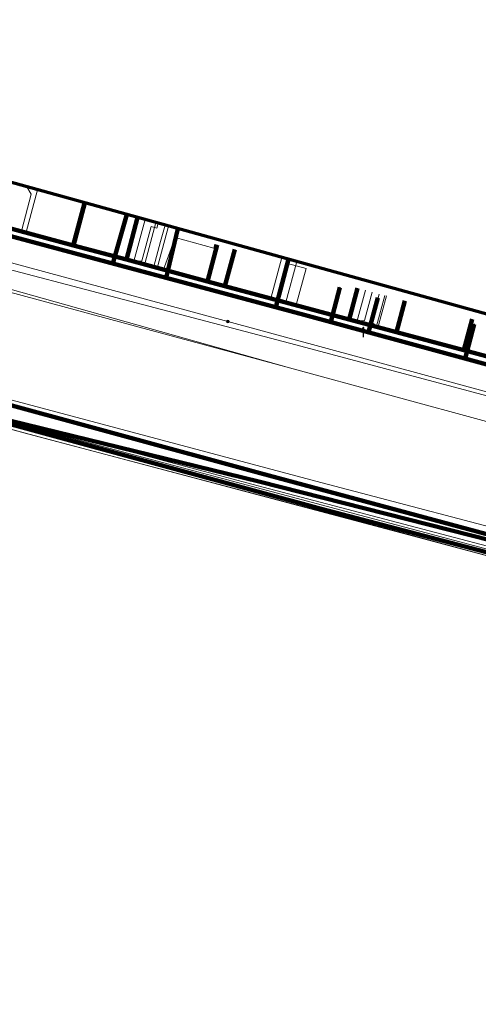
# Model space of a CAD drawing. Extents: x 152558 to 154479, y 462974 to 463683.
# Tile 249 of 256: x 153763 to 153802, y 463408 to 463490. Entities that reach past the tile are written whole.
import ezdxf
from ezdxf.lldxf.tags import DXFTag

# ---------------------------------------------------------------- set-up
doc = ezdxf.new("R2010")
doc.units = 0
doc.header["$LTSCALE"] = 0.2
doc.layers.get('0').update_dxf_attribs({"linetype": 'CONTINUOUS'})
for name, color, linetype, lineweight in [('B-RO-KL-DATA_COAXIAAL_7_ZIGGO BV-G', 90, 'KL-DATA-N', 18), ('B-RO-KL-DATA_DUCT_ZIGGO BV-G', 90, 'CONTINUOUS', 100), ('B-RO-KL-DATA_EUROFIBER NEDERLAND BV-G', 90, 'KL-DATA-N', 18), ('B-RO-KL-DATA_HULPSTUK_KPN BV-S', 90, 'CONTINUOUS', 25), ('B-RO-KL-DATA_HULPSTUK_STEDIN NETBEHEER BV-S', 90, 'CONTINUOUS', 25), ('B-RO-KL-DATA_KABELBED_KPN BV-G', 90, 'CONTINUOUS', 100), ('B-RO-KL-DATA_KABELBED_ZIGGO BV-G', 90, 'CONTINUOUS', 100), ('B-RO-KL-DATA_REGGEFIBER OPERATOR BV-G', 90, 'KL-DATA-N', 18), ('B-RO-KL-DATA_STEDIN NETBEHEER BV-G', 90, 'KL-DATA-N', 18), ('B-RO-KL-ET_LS_400 V_STEDIN NETBEHEER BV-G', 190, 'KL-LS-N', 18), ('B-RO-KL-ET_LS_GEMEENTE AMERSFOORT-S', 190, 'CONTINUOUS', 25), ('B-RO-KL-ET_LS_HULPSTUK_STEDIN NETBEHEER BV-S', 190, 'CONTINUOUS', 25), ('B-RO-KL-ET_MS_10 KV_STEDIN NETBEHEER BV-G', 130, 'KL-MS-N', 18), ('B-RO-KL-GAS_LD_PE_32_0.1 BAR_STEDIN NETBEHEER BV-G', 50, 'KL-GAS-LD-N', 18), ('B-RO-KL-GAS_LD_PVC_160_0.1 BAR_STEDIN NETBEHEER BV-G', 50, 'KL-GAS-LD-N', 18), ('B-RO-KL-WATER_100_VITENS-G', 170, 'KL-WATER-N', 18), ('B-RO-KL-WATER_150_VITENS-G', 170, 'KL-WATER-N', 18), ('B-RO-KL-WATER_HULPSTUK_VITENS-S', 170, 'CONTINUOUS', 25), ('B-RO-OG-INFO_ORIENTATIEPOLYGOON-GV', 7, 'CONTINUOUS', 70)]:
    doc.layers.add(name, color=color, linetype=linetype, lineweight=lineweight)
doc.styles.add('NLCS-ISO', font='NLCS-ISO.ttf')
tags = doc.linetypes.add('KL-DATA-N', pattern='A,4,-1,[101,NLCS.SHX,S=0.5,R=0,X=0,Y=0],-1,4,-1,["D",Standard,S=1,R=0,X=-0.25,Y=-0.5],-1.5', length=12.5).pattern_tags.tags
tags[18] = DXFTag(74, 10)
tags = doc.linetypes.add('KL-GAS-LD-N', pattern='A,4,-1,[69,NLCS.SHX,S=0.5,R=0,X=0,Y=0],-1,4,-1,["L",Standard,S=1,R=0,X=0.25,Y=-0.5],-2', length=13).pattern_tags.tags
tags[18] = DXFTag(74, 10)
tags = doc.linetypes.add('KL-LS-N', pattern='A,4,-1,[103,NLCS.SHX,S=0.75,R=0,X=0,Y=0],-1,4,-1,["L",Standard,S=1,R=0,X=0,Y=-0.5],-2', length=13).pattern_tags.tags
tags[18] = DXFTag(74, 10)
tags = doc.linetypes.add('KL-MS-N', pattern='A,4,-1,[103,NLCS.SHX,S=0.75,R=0,X=0,Y=0],-1,4,-1,["M",Standard,S=1,R=0,X=0,Y=-0.5],-2', length=13).pattern_tags.tags
tags[18] = DXFTag(74, 10)
doc.linetypes.add('KL-WATER-N', pattern='A,7,-0.5,[168,NLCS.SHX,S=0.75,R=0,X=0.75,Y=0],-2', length=9.5)

# ---------------------------------------------------------------- blocks, each defined once
blk = doc.blocks.new('SKL-WTB_HULP_MOF-SO')
at = {"linetype": 'ByBlock', "lineweight": 18}
h = blk.add_hatch(color=0, dxfattribs=at)
h.dxf.hatch_style = 1
h.paths.add_polyline_path([(-0.5625, 0, 1), (0.5625, 0, 1)])
at = {"color": 0, "linetype": 'ByBlock', "lineweight": 18}
blk.add_circle((0, 0), 0.5625, dxfattribs=at)
at = {"color": 0, "linetype": 'ByBlock', "lineweight": 18, "style": 'NLCS-ISO', "flags": 1}
for tag, p in [('TYPE', (1.5, 0)), ('OMSCHRIJVING', (1.5, -3)), ('LABEL', (1.5, -1.5))]:
    blk.add_attdef(tag, p, '', height=1, dxfattribs=at)
blk = doc.blocks.new('SKL-WTB_HULP_OVERIG-SO')
at = {"color": 0, "linetype": 'ByBlock', "lineweight": 18}
for points in [[(-0.14, 0.14), (0.14, -0.14)], [(0.14, 0.14), (-0.14, -0.14)]]:
    blk.add_lwpolyline(points, dxfattribs=at)
at = {"color": 0, "linetype": 'ByBlock', "lineweight": 18, "style": 'NLCS-ISO', "flags": 1}
for tag, p in [('TYPE', (1.5, 0)), ('OMSCHRIJVING', (1.5, -3)), ('LABEL', (1.5, -1.5))]:
    blk.add_attdef(tag, p, '', height=1, dxfattribs=at)
blk = doc.blocks.new('SKL-ET_LS_MAST-SO')
for p, q in [((-0.05, 2.07), (0.05, 2.07)), ((-0.05, -2), (0.05, -2))]:
    blk.add_line(p, q)
for points in [[(-0.18, 1.76), (-0.22, 1.76), (-0.22, 1.84), (-0.18, 1.84), (-0.18, 1.79)], [(-0.18, 1.49), (-0.22, 1.49), (-0.22, 1.57), (-0.18, 1.57), (-0.18, 1.52)], [(-0.18, 1.79), (-0.05, 1.79)], [(-0.18, 1.76), (-0.05, 1.76)], [(-0.18, 1.52), (-0.05, 1.52)], [(-0.18, 1.49), (-0.05, 1.49)], [(-0.05, -2), (-0.05, 2.07)], [(0.05, -2), (0.05, 2.07)], [(0.18, 1.92), (0.05, 1.92)], [(0.18, 1.89), (0.05, 1.89)], [(0.18, 1.66), (0.05, 1.66)], [(0.18, 1.63), (0.05, 1.63)], [(0.18, 1.39), (0.05, 1.39)], [(0.18, 1.36), (0.05, 1.36)], [(0.18, 1.89), (0.22, 1.89), (0.22, 1.97), (0.18, 1.97), (0.18, 1.92)], [(0.18, 1.63), (0.22, 1.63), (0.22, 1.71), (0.18, 1.71), (0.18, 1.66)], [(0.18, 1.36), (0.22, 1.36), (0.22, 1.44), (0.18, 1.44), (0.18, 1.39)]]:
    blk.add_lwpolyline(points)

msp = doc.modelspace()

# ---------------------------------------------------------------- linework, layer by layer
at = {"layer": 'B-RO-KL-DATA_COAXIAAL_7_ZIGGO BV-G', "flags": 128}
for points in [[(153737.902, 463479.417), (153738.849, 463479.156), (153739.272, 463479.039), (153739.186, 463478.718), (153742.144, 463477.924), (153745.738, 463476.959), (153749.412, 463475.973), (153753.711, 463474.819), (153762.159, 463472.551), (153767.907, 463471.008), (153772.301, 463469.829), (153779.059, 463468.014), (153780.512, 463467.624), (153790.85, 463464.849), (153794.809, 463463.786), (153800.411, 463462.282), (153806.402, 463460.674), (153813.066, 463458.885), (153813.749, 463461.433)], [(153737.902, 463479.417), (153738.849, 463479.156), (153739.272, 463479.039), (153739.186, 463478.718), (153742.144, 463477.924), (153745.738, 463476.959), (153749.412, 463475.973), (153753.711, 463474.819), (153762.159, 463472.551), (153767.907, 463471.008), (153772.301, 463469.829), (153779.059, 463468.014), (153780.512, 463467.624), (153790.85, 463464.849), (153791.552, 463467.463)], [(153737.902, 463479.417), (153738.849, 463479.156), (153739.272, 463479.039), (153739.186, 463478.718), (153742.144, 463477.924), (153745.738, 463476.959), (153749.412, 463475.973), (153753.711, 463474.819), (153762.159, 463472.551), (153767.907, 463471.008), (153772.301, 463469.829), (153779.059, 463468.014), (153779.876, 463471.06)], [(153737.902, 463479.417), (153738.849, 463479.156), (153739.272, 463479.039), (153739.186, 463478.718), (153742.144, 463477.924), (153745.738, 463476.959), (153749.412, 463475.973), (153753.711, 463474.819), (153762.159, 463472.551), (153767.907, 463471.008), (153772.301, 463469.829), (153779.059, 463468.014), (153780.512, 463467.624), (153790.85, 463464.849), (153794.809, 463463.786), (153795.508, 463466.392)], [(153737.902, 463479.417), (153738.849, 463479.156), (153739.272, 463479.039), (153739.186, 463478.718), (153742.144, 463477.924), (153745.738, 463476.959), (153749.412, 463475.973), (153753.711, 463474.819), (153762.159, 463472.551), (153767.907, 463471.008), (153772.301, 463469.829), (153779.059, 463468.014), (153780.512, 463467.624), (153781.329, 463470.67)], [(153737.902, 463479.417), (153738.849, 463479.156), (153739.272, 463479.039), (153739.186, 463478.718), (153742.144, 463477.924), (153745.738, 463476.959), (153749.412, 463475.973), (153753.711, 463474.819), (153762.159, 463472.551), (153767.907, 463471.008), (153772.301, 463469.829), (153779.059, 463468.014), (153780.512, 463467.624), (153790.85, 463464.849), (153794.809, 463463.786), (153800.411, 463462.282), (153806.402, 463460.674), (153807.091, 463463.243)], [(153737.902, 463479.417), (153738.849, 463479.156), (153739.272, 463479.039), (153739.186, 463478.718), (153742.144, 463477.924), (153745.738, 463476.959), (153749.412, 463475.973), (153753.711, 463474.819), (153762.159, 463472.551), (153767.907, 463471.008), (153768.355, 463472.678), (153768.856, 463474.544)], [(153737.902, 463479.417), (153738.849, 463479.156), (153739.272, 463479.039), (153739.186, 463478.718), (153742.144, 463477.924), (153745.738, 463476.959), (153749.412, 463475.973), (153753.711, 463474.819), (153762.159, 463472.551), (153767.907, 463471.008), (153772.301, 463469.829), (153773.092, 463472.775), (153773.241, 463473.331)], [(153737.902, 463479.417), (153738.849, 463479.156), (153739.272, 463479.039), (153739.186, 463478.718), (153742.144, 463477.924), (153745.738, 463476.959), (153749.412, 463475.973), (153753.711, 463474.819), (153762.159, 463472.551), (153767.907, 463471.008), (153772.301, 463469.829), (153779.059, 463468.014), (153780.512, 463467.624), (153790.85, 463464.849), (153794.809, 463463.786), (153800.411, 463462.282), (153801.104, 463464.866)]]:
    msp.add_lwpolyline(points, dxfattribs=at)
at = {"layer": 'B-RO-KL-DATA_DUCT_ZIGGO BV-G', "flags": 128}
for points in [[(153813.517, 463442.533), (153788.539, 463449.083), (153741.205, 463461.949), (153737.751, 463462.899), (153736.092, 463463.334), (153735.831, 463463.635), (153735.499, 463463.854), (153731.49, 463464.846), (153731.055, 463464.954), (153728.027, 463465.704), (153723.494, 463466.826), (153723.423, 463466.848), (153721.915, 463467.303), (153721.874, 463467.316), (153721.096, 463467.51), (153720.185, 463467.737), (153718.535, 463468.148), (153713.355, 463469.439), (153713.316, 463469.289), (153708.833, 463470.461), (153704.065, 463471.708), (153697.779, 463473.352)], [(153813.517, 463442.533), (153788.539, 463449.083), (153741.205, 463461.949), (153737.751, 463462.899), (153736.092, 463463.334), (153735.831, 463463.635), (153735.499, 463463.854), (153731.49, 463464.846), (153731.055, 463464.954), (153728.027, 463465.704), (153723.494, 463466.826), (153723.423, 463466.848), (153721.915, 463467.303), (153721.874, 463467.316), (153721.096, 463467.51), (153720.185, 463467.737), (153718.535, 463468.148), (153713.355, 463469.439), (153713.316, 463469.289), (153708.833, 463470.461), (153704.065, 463471.708), (153697.779, 463473.352)], [(153697.779, 463473.352), (153704.065, 463471.708), (153708.833, 463470.461), (153713.316, 463469.289), (153713.355, 463469.439), (153718.535, 463468.148), (153720.185, 463467.737), (153721.096, 463467.51), (153721.874, 463467.316), (153721.915, 463467.303), (153723.423, 463466.848), (153723.494, 463466.826), (153728.027, 463465.704), (153731.055, 463464.954), (153731.49, 463464.846), (153735.499, 463463.854), (153735.831, 463463.635), (153736.092, 463463.334), (153737.751, 463462.899), (153741.205, 463461.949), (153788.539, 463449.083), (153813.517, 463442.533)], [(153697.779, 463473.352), (153704.065, 463471.708), (153708.833, 463470.461), (153713.316, 463469.289), (153713.355, 463469.439), (153718.535, 463468.148), (153720.185, 463467.737), (153721.096, 463467.51), (153721.874, 463467.316), (153721.915, 463467.303), (153723.423, 463466.848), (153723.494, 463466.826), (153728.027, 463465.704), (153731.055, 463464.954), (153731.49, 463464.846), (153735.499, 463463.854), (153735.831, 463463.635), (153736.092, 463463.334), (153737.751, 463462.899), (153741.205, 463461.949), (153788.539, 463449.083), (153813.517, 463442.533)], [(153697.779, 463473.352), (153704.065, 463471.708), (153708.833, 463470.461), (153713.316, 463469.289), (153713.355, 463469.439), (153718.535, 463468.148), (153720.185, 463467.737), (153721.096, 463467.51), (153721.874, 463467.316), (153721.915, 463467.303), (153723.423, 463466.848), (153723.494, 463466.826), (153728.027, 463465.704), (153731.055, 463464.954), (153731.49, 463464.846), (153735.499, 463463.854), (153735.831, 463463.635), (153736.092, 463463.334), (153737.751, 463462.899), (153741.205, 463461.949), (153788.539, 463449.083), (153813.517, 463442.533)], [(153813.517, 463442.533), (153788.539, 463449.083), (153741.205, 463461.949), (153737.751, 463462.899), (153736.092, 463463.334), (153735.831, 463463.635), (153735.499, 463463.854), (153731.49, 463464.846), (153731.055, 463464.954), (153728.027, 463465.704), (153723.494, 463466.826), (153723.423, 463466.848), (153721.915, 463467.303), (153721.874, 463467.316), (153721.096, 463467.51), (153720.185, 463467.737), (153718.535, 463468.148), (153713.355, 463469.439), (153713.316, 463469.289), (153708.833, 463470.461), (153704.065, 463471.708), (153697.779, 463473.352)], [(153813.517, 463442.533), (153788.539, 463449.083), (153741.205, 463461.949)], [(153813.517, 463442.533), (153788.539, 463449.083), (153741.205, 463461.949)], [(153813.517, 463442.533), (153788.539, 463449.083), (153741.205, 463461.949)], [(153813.517, 463442.533), (153788.539, 463449.083), (153741.205, 463461.949)], [(153813.517, 463442.533), (153788.539, 463449.083), (153741.205, 463461.949)]]:
    msp.add_lwpolyline(points, dxfattribs=at)
at = {"layer": 'B-RO-KL-DATA_EUROFIBER NEDERLAND BV-G', "flags": 128}
for points in [[(153701.103, 463493.279), (153700.5, 463491.1), (153701.7, 463488.8), (153704.6, 463487.9), (153719.4, 463484), (153824.6, 463455.8), (153826, 463457), (153826.415, 463458.628)], [(153468.28, 463410.709), (153474.1, 463405.3), (153477.2, 463402), (153482.8, 463396.5), (153483.4, 463396.1), (153484.5, 463395.7), (153485.1, 463395.1), (153485.4, 463394.6), (153489.3, 463383.7), (153490.1, 463382.6), (153492.1, 463377.5), (153494.9, 463369), (153496.7, 463364.6), (153498.9, 463358.9), (153501, 463356.3), (153505.1, 463353.7), (153510.5, 463352.7), (153530.4, 463349.1), (153532.5, 463348.3), (153547.9, 463345.7), (153551.9, 463346.5), (153555.7, 463348.2), (153557.3, 463348.2), (153558.5, 463347.8), (153559.2, 463347.2), (153560.9, 463345.6), (153561.7, 463345), (153561.8, 463344.9), (153568.5, 463352.7), (153576.9, 463362.5), (153578.8, 463365), (153584.8, 463371.9), (153585.8, 463373.1), (153593.1, 463375.7), (153602.2, 463379), (153603.8, 463379.4), (153605.2, 463379.4), (153609.1, 463378.7), (153626, 463375.8), (153642.2, 463372.7), (153655.9, 463370.3), (153658, 463369.7), (153659.2, 463368.7), (153659.9, 463368.7), (153667.9, 463367.3), (153668.5, 463367.2), (153668.8, 463368.3), (153670, 463374.4), (153671.1, 463375.4), (153672.1, 463376.5), (153672.6, 463378.9), (153676.2, 463398.8), (153679.2, 463403.2), (153680.4, 463405.6), (153682.6, 463410.3), (153684.2, 463415.8), (153686.1, 463425.6), (153688.2, 463439.2), (153691.7, 463458.3), (153692.5, 463459.2), (153694.5, 463469.3), (153695, 463472.5), (153695.6, 463473), (153696.8, 463473.3), (153714.4, 463468.6), (153734.1, 463463.4), (153764.6, 463455.2), (153795.3, 463447.1), (153824.6, 463439.2), (153850.3, 463432.5), (153853.5, 463431.6), (153854.6, 463431.1), (153855.6, 463430.2), (153856.9, 463429.6), (153858.6, 463429.2), (153862.3, 463428.3), (153862.8, 463428.3), (153863.4, 463428.4), (153864.6, 463428.2), (153865.4, 463427.8), (153867.6, 463427.3), (153869.5, 463426.7), (153870.3, 463426.8), (153872.6, 463426.9), (153881.5, 463424.5), (153892.7, 463421.2), (153908.9, 463416.3), (153914.4, 463414.6), (153916.7, 463413.8), (153917.9, 463413.7), (153924.7, 463411.6), (153925.7, 463411.2), (153926.3, 463411), (153927, 463410.3), (153937.8, 463407.2), (153962.3, 463400.1), (153977.3, 463395.5), (153980.3, 463394.8), (153982.6, 463394.8), (153989.8, 463392.6), (153994, 463391.5), (154002.9, 463388.7), (154017.2, 463384.4), (154040.4, 463377.4), (154061, 463371.2), (154063.8, 463370.2), (154064.9, 463369.4), (154072.3, 463366.7), (154077.4, 463364.9), (154077.8, 463364.4), (154078.3, 463363.6), (154083.9, 463361.2), (154085.3, 463360), (154131.3, 463340.4), (154133.3, 463339.8), (154135, 463340.5), (154137.2, 463340.5), (154195.5, 463339), (154196.5, 463338.8), (154205.1, 463318.8), (154207.907, 463314.948), (154215.408, 463306.208), (154238.158, 463279.967), (154239.892, 463278.39), (154243.9, 463273.8), (154244.9, 463273.2), (154246.4, 463273.4), (154247.978, 463272.872), (154250.1, 463272.8), (154252.7, 463273.5), (154255.6, 463274.8), (154256.5, 463274.3)], [(153468.28, 463410.709), (153474.1, 463405.3), (153477.2, 463402), (153482.8, 463396.5), (153483.4, 463396.1), (153484.5, 463395.7), (153485.1, 463395.1), (153485.4, 463394.6), (153489.3, 463383.7), (153490.1, 463382.6), (153492.1, 463377.5), (153494.9, 463369), (153496.7, 463364.6), (153498.9, 463358.9), (153501, 463356.3), (153505.1, 463353.7), (153530.4, 463349.1), (153532.5, 463348.3), (153547.9, 463345.7), (153551.9, 463346.5), (153555.7, 463348.2), (153557.3, 463348.2), (153558.5, 463347.8), (153560.9, 463345.6), (153561.7, 463345), (153561.8, 463344.9), (153576.9, 463362.5), (153578.8, 463365), (153584.8, 463371.9), (153585.8, 463373.1), (153602.2, 463379), (153603.8, 463379.4), (153605.2, 463379.4), (153626, 463375.8), (153642.2, 463372.7), (153655.9, 463370.3), (153658, 463369.7), (153659.2, 463368.7), (153659.9, 463368.7), (153668.5, 463367.2), (153668.8, 463368.3), (153670, 463374.4), (153671.1, 463375.4), (153672.1, 463376.5), (153672.6, 463378.9), (153676.2, 463398.8), (153679.2, 463403.2), (153682.6, 463410.3), (153684.2, 463415.8), (153686.1, 463425.6), (153688.2, 463439.2), (153691.7, 463458.3), (153692.5, 463459.2), (153694.5, 463469.3), (153695, 463472.5), (153695.6, 463473), (153696.8, 463473.3), (153734.1, 463463.4), (153764.6, 463455.2), (153795.3, 463447.1), (153824.6, 463439.2), (153850.3, 463432.5), (153853.5, 463431.6), (153854.6, 463431.1), (153855.6, 463430.2), (153856.9, 463429.6), (153858.6, 463429.2), (153862.3, 463428.3), (153863.4, 463428.4), (153864.6, 463428.2), (153865.4, 463427.8), (153867.6, 463427.3), (153869.5, 463426.7), (153872.6, 463426.9), (153881.5, 463424.5), (153892.7, 463421.2), (153914.4, 463414.6), (153916.7, 463413.8), (153917.9, 463413.7), (153924.7, 463411.6), (153925.7, 463411.2), (153926.3, 463411), (153927, 463410.3), (153962.3, 463400.1), (153977.3, 463395.5), (153980.3, 463394.8), (153982.6, 463394.8), (153989.8, 463392.6), (153991.256, 463392.215), (153991.86, 463392.39)]]:
    msp.add_lwpolyline(points, dxfattribs=at)
at = {"layer": 'B-RO-KL-DATA_KABELBED_KPN BV-G', "flags": 128}
for points in [[(153608.654, 463500.27), (153623.602, 463496.205), (153630.971, 463493.627), (153647.852, 463488.99), (153683.218, 463479.846), (153688.367, 463478.084), (153694.729, 463475.885), (153698.366, 463474.784), (153699.686, 463474.385), (153708.745, 463472.036), (153718.887, 463469.381), (153729.204, 463466.737), (153735.62, 463465.093), (153737.15, 463464.684), (153738.333, 463464.158), (153739.546, 463463.704), (153759.67, 463458.516), (153783.437, 463452.051), (153804.374, 463446.423)], [(153701.961, 463488.135), (153704.047, 463487.578), (153705.284, 463487.248), (153708.853, 463486.274), (153711.458, 463485.563), (153719.318, 463483.419), (153722.308, 463482.603), (153725.756, 463481.662), (153732.208, 463479.936), (153739.992, 463477.854), (153742.413, 463477.206), (153753.489, 463474.243), (153754.158, 463474.065), (153787.117, 463465.248), (153820.511, 463456.169), (153823.961, 463455.192)], [(153771.165, 463469.515), (153772.34, 463473.581)], [(153775.608, 463468.327), (153776.594, 463472.404)], [(153784.759, 463465.879), (153785.814, 463469.855)], [(153789.327, 463464.644), (153790.087, 463467.514)], [(153792.478, 463463.79), (153793.238, 463466.657)], [(153726.457, 463465.277), (153783.339, 463451.352), (153816.89, 463442.852), (153832.043, 463437.939), (153853.247, 463431.389), (153854.403, 463431.103)], [(153801.096, 463461.447), (153800.519, 463461.604), (153801.277, 463464.471)]]:
    msp.add_lwpolyline(points, dxfattribs=at)
at = {"layer": 'B-RO-KL-DATA_KABELBED_ZIGGO BV-G', "flags": 128}
for points in [[(153768.856, 463474.544), (153767.907, 463471.008)], [(153773.241, 463473.331), (153772.301, 463469.829)], [(153762.159, 463472.551), (153767.907, 463471.008)], [(153767.907, 463471.008), (153772.301, 463469.829)], [(153779.876, 463471.06), (153779.059, 463468.014)], [(153781.329, 463470.67), (153780.512, 463467.624)], [(153772.301, 463469.829), (153779.059, 463468.014)], [(153779.059, 463468.014), (153780.512, 463467.624)], [(153780.512, 463467.624), (153790.85, 463464.849)], [(153791.552, 463467.463), (153790.85, 463464.849)], [(153795.508, 463466.392), (153794.809, 463463.786)], [(153790.85, 463464.849), (153794.809, 463463.786)], [(153801.104, 463464.866), (153800.411, 463462.282)], [(153794.809, 463463.786), (153800.411, 463462.282)], [(153800.411, 463462.282), (153806.402, 463460.674)], [(153813.517, 463442.533), (153788.539, 463449.083), (153741.205, 463461.949)]]:
    msp.add_lwpolyline(points, dxfattribs=at)
at = {"layer": 'B-RO-KL-DATA_REGGEFIBER OPERATOR BV-G', "flags": 128}
for points in [[(153701.072, 463493.288), (153700.492, 463491.147), (153701.659, 463488.828), (153704.64, 463487.918), (153824.628, 463455.762), (153826, 463456.988), (153826.28, 463458.018), (153826.432, 463458.623)], [(153701.103, 463493.279), (153700.5, 463491.1), (153701.7, 463488.8), (153704.6, 463487.9), (153824.6, 463455.8), (153826, 463457), (153826.3, 463458), (153826.454, 463458.617)], [(153705.259, 463487.752), (153824.628, 463455.762), (153826, 463456.988), (153826.28, 463458.018), (153826.432, 463458.623)], [(153767.725, 463471.062), (153768.673, 463474.595)], [(153131, 463431.7), (153133.1, 463432.5), (153135.4, 463432.2), (153155.7, 463428.9), (153175.9, 463425.6), (153177.3, 463424.9), (153178, 463423.9), (153178.2, 463422.1), (153177.7, 463418.5), (153178.3, 463418.4), (153182.7, 463417.7), (153183.3, 463417.5), (153183.5, 463419), (153184.2, 463421.4), (153185.5, 463422.5), (153187.6, 463422.9), (153190, 463422.5), (153204.7, 463419.9), (153226.2, 463416), (153236.1, 463414.2), (153237.6, 463412.5), (153238.2, 463410.6), (153238.2, 463409.9), (153238.1, 463408.2), (153238.2, 463407.9), (153243.5, 463407), (153243.9, 463406.9), (153244.2, 463408.4), (153245.3, 463410.7), (153248.2, 463412.3), (153249.7, 463412.2), (153268.1, 463409), (153292.7, 463404.7), (153294.7, 463403.4), (153296.2, 463403.2), (153296.4, 463403.1), (153297.5, 463402.9), (153298.4, 463402.6), (153299.2, 463402.5), (153304.9, 463401.2), (153305.2, 463401.2), (153307.1, 463400.8), (153310.9, 463400.6), (153333.1, 463396.6), (153341.8, 463395.1), (153343.9, 463394.2), (153346.4, 463391.9), (153346.5, 463391.6), (153354.7, 463390.6), (153357.3, 463390.9), (153359.8, 463391.2), (153362.3, 463391.5), (153367.5, 463390.5), (153368.5, 463390.7), (153370.7, 463404.7), (153371.2, 463408.1), (153372.4, 463415.4), (153372.9, 463418.7), (153373.1, 463419.6), (153374.2, 463420), (153375.2, 463420.4), (153397.3, 463416.9), (153413.7, 463413.9), (153413.8, 463413.2), (153413.4, 463410.6), (153413.5, 463409.8), (153415.2, 463409.4), (153420.9, 463408.3), (153424.9, 463407.4), (153425.2, 463408), (153426.4, 463412), (153427.3, 463412.7), (153427.9, 463413.5), (153428.6, 463418.2), (153428.6, 463418.5), (153437.4, 463416.7), (153440.9, 463415.8), (153454.5, 463412.9), (153457.3, 463412.3), (153462.1, 463411.4), (153464.6, 463411), (153465.5, 463411.3), (153467, 463411.5), (153467.5, 463411.4), (153474.1, 463405.3), (153477.2, 463402), (153482.8, 463396.5), (153483.4, 463396.1), (153484.5, 463395.7), (153485.1, 463395.1), (153485.4, 463394.6), (153489.3, 463383.7), (153490.1, 463382.6), (153492.1, 463377.5), (153495, 463368.8), (153496.7, 463364.6), (153498.3, 463360.6), (153498.9, 463358.9), (153501, 463356.3), (153505.1, 463353.7), (153510.5, 463352.7), (153530.4, 463349.1), (153532.5, 463348.3), (153547.9, 463345.7), (153551.9, 463346.5), (153555.7, 463348.2), (153557.3, 463348.2), (153558.5, 463347.8), (153561.7, 463345), (153561.8, 463344.9), (153568.5, 463352.7), (153576.9, 463362.5), (153578.8, 463365), (153584.8, 463371.9), (153585.8, 463373.1), (153593.1, 463375.7), (153602.2, 463379), (153603.8, 463379.4), (153605.2, 463379.4), (153609.1, 463378.7), (153626, 463375.8), (153642.2, 463372.7), (153655.9, 463370.3), (153658, 463369.7), (153659.2, 463368.7), (153659.9, 463368.7), (153667.9, 463367.3), (153669, 463367.1), (153668.8, 463368.3), (153670, 463374.4), (153671.1, 463375.4), (153672.1, 463376.5), (153672.7, 463379.1), (153676.2, 463398.8), (153678.8, 463402.6), (153679.5, 463403.8), (153680.4, 463405.6), (153682.6, 463410.3), (153684.2, 463415.8), (153686.1, 463425.6), (153687.2, 463431.7), (153688.2, 463439.2), (153691.7, 463458.3), (153692.5, 463459.2), (153694.5, 463469.3), (153695, 463472.5), (153695.6, 463473), (153696.8, 463473.3), (153714.4, 463468.6), (153734.1, 463463.4), (153764.6, 463455.2), (153795.3, 463447.1), (153824.6, 463439.2), (153850.3, 463432.5), (153853.5, 463431.6), (153854.6, 463431.1), (153855.6, 463430.2), (153856.9, 463429.6), (153858.6, 463429.2), (153862.3, 463428.3), (153862.8, 463428.3), (153863.4, 463428.4), (153864.6, 463428.2), (153865.4, 463427.8), (153867.6, 463427.3), (153869.5, 463426.7), (153870.3, 463426.8), (153872.6, 463426.9), (153881.5, 463424.5), (153892.7, 463421.2), (153908.9, 463416.3), (153914.4, 463414.6), (153916.7, 463413.8), (153917.9, 463413.7), (153924.7, 463411.6), (153925.7, 463411.2), (153926.3, 463411), (153927, 463410.3), (153937.8, 463407.2), (153962.3, 463400.1), (153977.3, 463395.5), (153980.3, 463394.8), (153982.6, 463394.8), (153989.8, 463392.6), (153994, 463391.5), (154002.9, 463388.7), (154017.2, 463384.4), (154041, 463377.3), (154061, 463371.2), (154063.8, 463370.2), (154064.9, 463369.4), (154077.4, 463364.9), (154078.3, 463363.6), (154083.9, 463361.2), (154085.3, 463360), (154131.3, 463340.4), (154133.3, 463339.8), (154135, 463340.5), (154137.2, 463340.5), (154195.5, 463339), (154196.5, 463338.8), (154202.6, 463324.3), (154205.1, 463318.8), (154207.8, 463315.1), (154212, 463310.1), (154214, 463307.9), (154215.9, 463305.7), (154217.9, 463303.5), (154219.9, 463301.3), (154238, 463280.1), (154240.1, 463278.2), (154243.9, 463273.8), (154244.6, 463273), (154246.2, 463273.4), (154246.4, 463273.4), (154248.2, 463272.9), (154250.1, 463272.8), (154252.7, 463273.5), (154258.4, 463276.1), (154262.2, 463278.2), (154278.3, 463284.9), (154306.7, 463297.1), (154330.5, 463306.7), (154333.4, 463304.3), (154337.9, 463299.7), (154338.9, 463298.8), (154341.6, 463297.8), (154344.4, 463297.1), (154346.8, 463297), (154349.2, 463297.2), (154351.6, 463297.9), (154354.8, 463299.1), (154356, 463299.4), (154357.5, 463298.9), (154358.1, 463298.7), (154361.192, 463299.949)], [(153694.46, 463469.339), (153694.958, 463472.509), (153695.578, 463473.035), (153696.805, 463473.275), (153714.428, 463468.615), (153734.14, 463463.365), (153764.63, 463455.19), (153795.285, 463447.063), (153824.633, 463439.249), (153850.287, 463432.512), (153853.506, 463431.597), (153854.631, 463431.117), (153855.638, 463430.184), (153856.888, 463429.598)], [(153772.935, 463469.688), (153773.867, 463473.158)], [(153761.647, 463472.681), (153767.725, 463471.062)], [(153775.365, 463468.934), (153776.377, 463471.659), (153779.588, 463470.797), (153779.671, 463471.11)], [(153767.725, 463471.062), (153772.935, 463469.688)], [(153772.935, 463469.688), (153775.365, 463468.934)], [(153784.346, 463466.6), (153785.261, 463470.008)], [(153775.365, 463468.934), (153775.959, 463468.801), (153784.346, 463466.6)], [(153791.498, 463464.659), (153792.211, 463467.283)], [(153784.346, 463466.6), (153791.498, 463464.659)], [(153793.248, 463464.156), (153793.968, 463466.806)], [(153791.498, 463464.659), (153793.248, 463464.156)], [(153793.248, 463464.156), (153802.815, 463461.65)]]:
    msp.add_lwpolyline(points, dxfattribs=at)
at = {"layer": 'B-RO-KL-DATA_STEDIN NETBEHEER BV-G', "flags": 128}
for points in [[(154241.663, 463272.775), (154240.779, 463273.319), (154238.716, 463275.312), (154219.28, 463297.994), (154209.469, 463309.481), (154205.844, 463312.881), (154202.281, 463315.87), (154197.657, 463319.445), (154195.282, 463321.202), (154168.159, 463335.795), (154154.035, 463339.957), (154153.41, 463340.426), (154153.097, 463341.129), (154153.097, 463341.715), (154155.16, 463351.571), (154153.857, 463351.607), (154153.071, 463351.777), (154152.269, 463351.826), (154143.433, 463353.101), (154139.353, 463354.145), (154133.483, 463355.941), (154111.247, 463365.15), (154102.91, 463369.317), (154098.034, 463371.285), (154083.4, 463376.845), (154070.391, 463380.933), (154042.913, 463389.369), (154000, 463402.641), (153971.113, 463411.354), (153951.788, 463417.517), (153936.83, 463421.583), (153912.116, 463429.29), (153901.725, 463431.913), (153899.74, 463432.245), (153897.717, 463432.796), (153892.884, 463431.796), (153879.879, 463435.343), (153872.535, 463437.292), (153870.878, 463438.371), (153868.804, 463439.134), (153866.524, 463438.937), (153834.598, 463447.402), (153819.304, 463451.731), (153785.875, 463460.819), (153738.066, 463474.273), (153704.153, 463482.996), (153640.722, 463500), (153619.302, 463505.321), (153578.059, 463516.512), (153523.566, 463531.081), (153512.661, 463534.039), (153484.716, 463541.417), (153458.418, 463548.696), (153457.352, 463553.635), (153413.527, 463565.319), (153389.742, 463571.84), (153370.691, 463576.739), (153320.778, 463590.118), (153286.029, 463599.544), (153248.965, 463609.62), (153211.671, 463619.676), (153176.869, 463628.98), (153157.188, 463635.289), (153111.754, 463653.166), (153096.88, 463659.382), (153091.537, 463661.836)], [(153955.961, 463418.375), (153952.326, 463419.494), (153937.447, 463423.85), (153919.554, 463429.648), (153894.54, 463437.133), (153836.031, 463452.712), (153820.669, 463456.749), (153787.289, 463465.927), (153763.353, 463472.231), (153739.302, 463478.912), (153705.44, 463487.828), (153685.861, 463493.176), (153684.756, 463494.085), (153645.118, 463504.529), (153582.945, 463521.323), (153579.539, 463522.017), (153534.943, 463533.939), (153503.696, 463542.348), (153473.263, 463550.442)], [(153687.018, 463490.494), (153704.874, 463485.703), (153738.556, 463476.11), (153780.764, 463464.689)], [(153780.764, 463464.689), (153815.794, 463455.174)]]:
    msp.add_lwpolyline(points, dxfattribs=at)
at = {"layer": 'B-RO-KL-ET_LS_400 V_STEDIN NETBEHEER BV-G', "flags": 128}
for points in [[(153644.703, 463503.015), (153654.433, 463500.381), (153678.351, 463493.736), (153701.049, 463488.947), (153705.4, 463487.683), (153739.24, 463478.669), (153740.768, 463478.458), (153747.233, 463476.741), (153763.379, 463472.327), (153785.883, 463466.264), (153787.289, 463465.927), (153820.695, 463456.845), (153831.924, 463453.613), (153836.005, 463452.615), (153861.496, 463445.856), (153878.911, 463441.187), (153883.232, 463439.926), (153894.488, 463436.94), (153894.871, 463436.818)], [(153747.22, 463476.693), (153749.133, 463476.17), (153751.317, 463475.573), (153752.276, 463475.311), (153755.224, 463474.505), (153761.316, 463472.84), (153762.304, 463472.57), (153763.944, 463472.123), (153766.249, 463471.502), (153771.413, 463470.111), (153773.052, 463469.669), (153774.598, 463469.253), (153777.259, 463468.536), (153783.355, 463466.894), (153785.871, 463466.216), (153786.454, 463466.076), (153787.276, 463465.879), (153789.701, 463465.22), (153792.659, 463464.416)], [(153764.888, 463475.641), (153763.944, 463472.123)], [(153774.944, 463472.86), (153774.837, 463472.461), (153774.355, 463472.591), (153773.587, 463469.732), (153773.057, 463469.688), (153773.052, 463469.669)], [(153775.523, 463472.7), (153775.158, 463471.34)], [(153775.158, 463471.34), (153774.598, 463469.253)], [(153785.812, 463469.855), (153785.721, 463469.518), (153787.266, 463469.103), (153786.454, 463466.076)], [(153793.836, 463466.841), (153793.141, 463464.285)], [(153828.283, 463440.827), (153807.935, 463446.173), (153788.092, 463451.386), (153741.118, 463463.905), (153739.687, 463464.286), (153737.119, 463464.974), (153735.407, 463465.343), (153733.038, 463465.751), (153732.6, 463465.859)], [(153834.34, 463452.971), (153831.911, 463453.565), (153820.682, 463456.797), (153818.73, 463457.328), (153814.38, 463458.511), (153811.705, 463459.238), (153806.543, 463460.641), (153804.762, 463461.125), (153802.793, 463461.66), (153800.981, 463462.153), (153795.541, 463463.632), (153793.141, 463464.285), (153792.659, 463464.416)]]:
    msp.add_lwpolyline(points, dxfattribs=at)
at = {"layer": 'B-RO-KL-ET_MS_10 KV_STEDIN NETBEHEER BV-G', "flags": 128}
for points in [[(153525.302, 463538.082), (153523.788, 463532.89), (153523.686, 463532.602), (153523.642, 463532.379), (153523.624, 463532.17), (153523.636, 463531.908), (153523.679, 463531.666), (153523.747, 463531.45), (153523.806, 463531.318), (153523.891, 463531.191), (153523.995, 463531.078), (153524.115, 463530.984), (153524.25, 463530.911), (153524.394, 463530.861), (153578.059, 463516.512), (153619.302, 463505.321), (153640.722, 463500), (153704.153, 463482.996), (153737.938, 463473.79), (153785.875, 463460.819), (153819.304, 463451.731), (153834.598, 463447.402), (153866.524, 463438.937), (153868.804, 463439.134), (153870.878, 463438.371)], [(153888.138, 463422.544), (153888.613, 463422.509), (153889.087, 463422.565), (153889.541, 463422.712), (153889.958, 463422.942), (153890.324, 463423.249), (153890.623, 463423.619), (153893.45, 463434.184), (153860.713, 463442.96), (153859.129, 463445.134), (153854.617, 463446.454), (153852.038, 463445.231), (153786.409, 463462.747), (153704.488, 463484.253), (153645.43, 463500), (153578.365, 463517.672), (153533.774, 463529.593), (153524.143, 463532.499)], [(153879.203, 463425.529), (153878.454, 463425.727), (153877.475, 463425.781), (153875.534, 463425.608), (153874.765, 463425.702), (153865.495, 463428.345), (153854.517, 463432.282), (153783.158, 463451.046), (153738.805, 463462.869), (153728.404, 463465.576), (153719.284, 463466.583), (153708.035, 463469.329), (153696.356, 463473.043), (153694.531, 463471.169), (153694.01, 463468.036), (153686.867, 463468.537), (153682.924, 463447.536), (153679.624, 463426.884), (153679.575, 463426.69)]]:
    msp.add_lwpolyline(points, dxfattribs=at)
at = {"layer": 'B-RO-KL-GAS_LD_PE_32_0.1 BAR_STEDIN NETBEHEER BV-G', "flags": 128}
for points in [[(153764.022, 463475.881), (153764.374, 463475.27), (153763.582, 463472.317), (153763.723, 463472.071)], [(153774.752, 463472.914), (153773.859, 463469.588), (153773.324, 463469.522)], [(153775.812, 463472.62), (153774.924, 463469.308), (153774.389, 463469.242)], [(153786.486, 463469.669), (153785.581, 463466.297)], [(153792.787, 463467.126), (153792.148, 463464.776), (153791.612, 463464.71)], [(153793.366, 463466.969), (153792.728, 463464.623), (153793.158, 463464.303)]]:
    msp.add_lwpolyline(points, dxfattribs=at)
at = {"layer": 'B-RO-KL-GAS_LD_PVC_160_0.1 BAR_STEDIN NETBEHEER BV-G', "flags": 128}
msp.add_lwpolyline([(153699.494, 463489.211), (153707.202, 463487.196), (153710.04, 463486.476), (153711.979, 463485.985), (153713.067, 463485.709), (153720.123, 463483.92), (153721.33, 463483.611), (153722.686, 463483.264), (153724.548, 463482.763), (153730.429, 463481.135), (153732.667, 463480.515), (153734.114, 463480.114), (153734.793, 463479.926), (153736.79, 463479.373), (153741.803, 463478.114), (153741.846, 463478.103), (153743.982, 463477.566), (153747.931, 463476.465), (153751.2, 463475.554), (153752.55, 463475.178), (153754.522, 463474.628), (153760.619, 463472.932), (153761.891, 463472.579), (153763.723, 463472.071), (153765.44, 463471.595), (153771.036, 463470.124), (153773.324, 463469.522), (153774.389, 463469.242), (153777.359, 463468.461), (153781.306, 463467.422), (153785.581, 463466.297), (153788.689, 463465.479), (153791.612, 463464.71), (153793.158, 463464.303), (153793.218, 463464.287), (153801.024, 463462.232), (153803.92, 463461.457), (153804.209, 463461.377), (153806.041, 463460.872), (153811.864, 463459.267), (153813.816, 463458.729), (153815.456, 463458.277), (153818.264, 463457.503), (153821.036, 463456.739), (153833.981, 463453.32), (153839.225, 463451.904), (153840.209, 463451.638), (153842.783, 463450.943), (153845.514, 463450.206), (153850.881, 463448.773), (153851.005, 463448.74), (153851.17, 463448.696), (153858.027, 463446.87), (153861.322, 463445.993), (153864.341, 463445.131), (153870.264, 463443.444), (153872.028, 463442.973), (153874.443, 463442.328), (153876.175, 463441.865), (153883.114, 463439.993)], dxfattribs=at)
at = {"layer": 'B-RO-KL-WATER_100_VITENS-G', "flags": 128}
msp.add_lwpolyline([(153760.405, 463472.986), (153760.638, 463472.923), (153764.871, 463471.788), (153771.651, 463469.97), (153777.066, 463468.518), (153782.414, 463467.084), (153788.762, 463465.382), (153795.11, 463463.68), (153799.774, 463462.429), (153801.625, 463461.933), (153806.096, 463460.706), (153812.186, 463459.034), (153816.836, 463457.758), (153831.454, 463453.746)], dxfattribs=at)
at = {"layer": 'B-RO-KL-WATER_150_VITENS-G', "flags": 128}
msp.add_lwpolyline([(153851.471, 463432.638), (153736.274, 463463.337)], dxfattribs=at)
at = {"layer": 'B-RO-OG-INFO_ORIENTATIEPOLYGOON-GV', "flags": 128}
msp.add_lwpolyline([(152558, 463387), (153001, 463152), (154184, 462974), (154479, 462991), (154348, 463253), (154416, 463495), (154184, 463676), (154096, 463676), (153945, 463663), (153854, 463451), (153015, 463683), (152584, 463595)], close=True, dxfattribs=at)

# ---------------------------------------------------------------- block references
at = {"layer": 'B-RO-KL-DATA_HULPSTUK_KPN BV-S', "xscale": 0.2, "yscale": 0.2, "zscale": 0.2}
for name, p in [('SKL-WTB_HULP_MOF-SO', (153771.165, 463469.515)), ('SKL-WTB_HULP_OVERIG-SO', (153771.165, 463469.515)), ('SKL-WTB_HULP_MOF-SO', (153775.608, 463468.326)), ('SKL-WTB_HULP_OVERIG-SO', (153775.608, 463468.327)), ('SKL-WTB_HULP_OVERIG-SO', (153790.087, 463467.514)), ('SKL-WTB_HULP_OVERIG-SO', (153793.238, 463466.657)), ('SKL-WTB_HULP_MOF-SO', (153784.759, 463465.879)), ('SKL-WTB_HULP_OVERIG-SO', (153784.759, 463465.879)), ('SKL-WTB_HULP_MOF-SO', (153789.327, 463464.644)), ('SKL-WTB_HULP_OVERIG-SO', (153789.327, 463464.644)), ('SKL-WTB_HULP_MOF-SO', (153792.478, 463463.79)), ('SKL-WTB_HULP_OVERIG-SO', (153801.277, 463464.471)), ('SKL-WTB_HULP_OVERIG-SO', (153792.478, 463463.79)), ('SKL-WTB_HULP_MOF-SO', (153801.096, 463461.447)), ('SKL-WTB_HULP_OVERIG-SO', (153801.096, 463461.447)), ('SKL-WTB_HULP_MOF-SO', (153774.997, 463454.346)), ('SKL-WTB_HULP_MOF-SO', (153775.967, 463454.082)), ('SKL-WTB_HULP_MOF-SO', (153783.046, 463452.157))]:
    msp.add_blockref(name, p, dxfattribs=at)
at = {"layer": 'B-RO-KL-DATA_HULPSTUK_STEDIN NETBEHEER BV-S', "xscale": 0.2, "yscale": 0.2, "zscale": 0.2}
msp.add_blockref('SKL-WTB_HULP_MOF-SO', (153780.764, 463464.689), dxfattribs=at)
at = {"layer": 'B-RO-KL-ET_LS_GEMEENTE AMERSFOORT-S', "xscale": 0.2, "yscale": 0.2, "zscale": 0.2}
msp.add_blockref('SKL-ET_LS_MAST-SO', (153792.048, 463463.784), dxfattribs=at)
at = {"layer": 'B-RO-KL-ET_LS_HULPSTUK_STEDIN NETBEHEER BV-S', "xscale": 0.2, "yscale": 0.2, "zscale": 0.2}
msp.add_blockref('SKL-WTB_HULP_MOF-SO', (153792.659, 463464.416), dxfattribs=at)
at = {"layer": 'B-RO-KL-WATER_HULPSTUK_VITENS-S', "xscale": 0.2, "yscale": 0.2, "zscale": 0.2}
for p in [(153764.871, 463471.788), (153771.651, 463469.97), (153777.066, 463468.518), (153782.414, 463467.084), (153788.762, 463465.382), (153795.11, 463463.68), (153799.774, 463462.429)]:
    msp.add_blockref('SKL-WTB_HULP_OVERIG-SO', p, dxfattribs=at)

doc.saveas('drawing.dxf')
